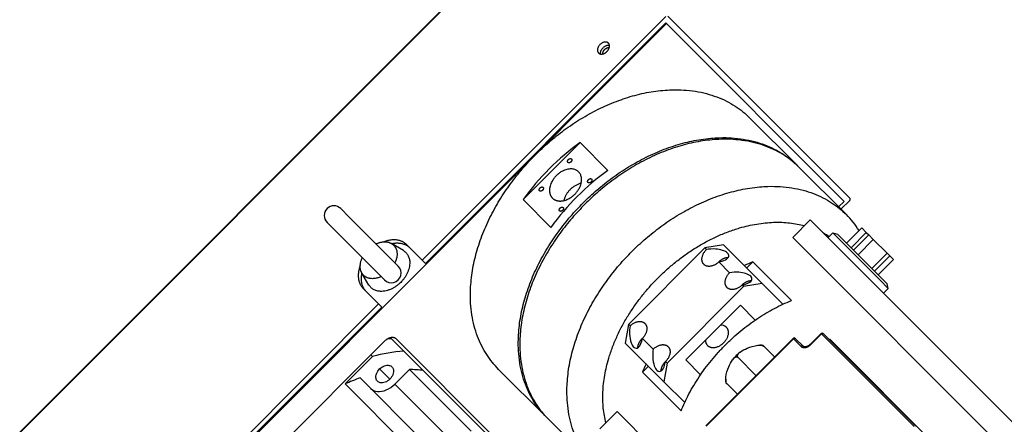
# Model space of a CAD drawing. Extents: x 25137 to 26822, y -9043 to -7855.
# Tile 13 of 21: x 26233 to 26393, y -8051 to -7985. Entities that reach past the tile are written whole.
import ezdxf

# ---------------------------------------------------------------- set-up
doc = ezdxf.new("R2010")
doc.units = 0
doc.header["$LTSCALE"] = 25.4
doc.layers.get('0').update_dxf_attribs({"linetype": 'CONTINUOUS'})

msp = doc.modelspace()

# ---------------------------------------------------------------- linework, layer by layer
for p, q in [((26319.1882585, -7965.9897753), (26233.2747846, -8051.9032492)), ((26319.2400352, -7966.041552), (26233.3265613, -8051.9550259)), ((26337.9597051, -7985.8218821), (26253.1068914, -8070.6746958)), ((26337.8650352, -7984.666552), (26298.4438322, -8024.0877551)), ((26337.8347051, -7985.6968821), (26298.9438322, -8024.5877551)), ((26337.9597051, -7985.8218821), (26337.8347051, -7985.6968821)), ((26366.7097051, -8014.5718821), (26337.9597051, -7985.8218821)), ((26367.6668119, -8014.1147753), (26338.1668119, -7984.6147753)), ((26351.4508216, -8001.0807656), (26359.2008216, -8008.8307656)), ((26323.9846622, -8005.046925), (26314.7583412, -8014.273246)), ((26328.4846622, -8009.546925), (26323.9846622, -8005.046925)), ((26367.0758216, -8016.7057656), (26359.4508216, -8009.0807656)), ((26314.7583412, -8014.273246), (26319.2583412, -8018.773246)), ((26366.2008216, -8015.8307656), (26367.6150352, -8014.416552)), ((26285.2477643, -8015.7353687), (26286.6094914, -8017.0970957)), ((26365.8258216, -8015.4557656), (26366.7097051, -8014.5718821)), ((26286.6094914, -8017.0970957), (26294.5462186, -8025.0338229)), ((26358.3886373, -8020.3929499), (26361.2170644, -8017.5645228)), ((26361.2170644, -8017.5645228), (26403.4670644, -8059.8145228)), ((26284.3821051, -8019.3244822), (26283.020378, -8017.9627551)), ((26369.5644042, -8018.8407947), (26367.0895304, -8021.3156684)), ((26369.5644042, -8018.8407947), (26370.3025983, -8019.5789889)), ((26292.3188321, -8027.2612092), (26284.3821051, -8019.3244822)), ((26358.3886373, -8020.3929499), (26400.6386373, -8062.6429499)), ((26364.1019364, -8020.4493947), (26364.8819644, -8019.6693667)), ((26364.8819644, -8019.6693667), (26365.6486656, -8019.8748036)), ((26372.5470925, -8027.3344947), (26364.8819644, -8019.6693667)), ((26372.4840219, -8026.7101599), (26365.6486656, -8019.8748036)), ((26370.3025983, -8019.5789889), (26367.8277246, -8022.0538626)), ((26368.2277246, -8022.4538626), (26370.7025983, -8019.9789889)), ((26368.9659188, -8023.1920568), (26371.4407925, -8020.7171831)), ((26370.3025983, -8019.5789889), (26370.7025983, -8019.9789889)), ((26370.7025983, -8019.9789889), (26371.4407925, -8020.7171831)), ((26371.4407925, -8020.7171831), (26373.6885167, -8022.9649072)), ((26295.3772545, -8022.5240246), (26293.4646287, -8021.3845879)), ((26298.4438322, -8024.0877551), (26295.9438322, -8021.5877551)), ((26344.183686, -8022.0979012), (26331.8093174, -8034.4722699)), ((26347.201453, -8021.5801342), (26344.183686, -8022.0979012)), ((26344.433686, -8022.3479012), (26344.183686, -8022.0979012)), ((26353.451453, -8027.8301342), (26347.201453, -8021.5801342)), ((26373.6885167, -8022.9649072), (26371.2136429, -8025.4397809)), ((26371.6136429, -8025.8397809), (26374.0885167, -8023.3649072)), ((26372.2159188, -8026.4420568), (26374.6907925, -8023.9671831)), ((26374.0885167, -8023.3649072), (26373.6885167, -8022.9649072)), ((26374.0885167, -8023.3649072), (26374.6907925, -8023.9671831)), ((26298.9438322, -8024.5877551), (26298.4438322, -8024.0877551)), ((26348.183686, -8026.0979012), (26346.433686, -8024.3479012)), ((26351.9197858, -8024.3618014), (26350.951453, -8025.3301342)), ((26358.1697858, -8030.6118014), (26351.9197858, -8024.3618014)), ((26289.8090339, -8028.0922452), (26288.6695972, -8026.1796194)), ((26373.6567836, -8027.8829216), (26372.4840219, -8026.7101599)), ((26288.8727643, -8028.6588229), (26291.3727643, -8031.1588229)), ((26350.433686, -8028.3479012), (26338.0593174, -8040.7222699)), ((26350.433686, -8028.3479012), (26350.183686, -8028.0979012)), ((26353.451453, -8027.8301342), (26350.433686, -8028.3479012)), ((26356.8192714, -8031.1979527), (26353.451453, -8027.8301342)), ((26373.8622206, -8028.6496228), (26372.5470925, -8027.3344947)), ((26373.0821925, -8029.4296508), (26373.8622206, -8028.6496228)), ((26373.8622206, -8028.6496228), (26373.6567836, -8027.8829216)), ((26291.3727643, -8031.1588229), (26251.9515613, -8070.5800259)), ((26291.8727643, -8031.6588229), (26252.9818914, -8070.5496958)), ((26291.3727643, -8031.1588229), (26291.8727643, -8031.6588229)), ((26341.0770843, -8040.2045029), (26349.9159191, -8031.3656681)), ((26349.9159191, -8031.3656681), (26352.3212209, -8033.77097)), ((26331.8093174, -8034.4722699), (26331.2915504, -8037.4900368)), ((26332.0593174, -8034.7222699), (26331.8093174, -8034.4722699)), ((26295.4569102, -8038.7785026), (26293.4569102, -8036.7785026)), ((26309.9838291, -8052.5983148), (26294.2085508, -8036.8230364)), ((26335.8093174, -8038.4722699), (26334.0593174, -8036.7222699)), ((26344.312997, -8050.8650368), (26358.4551326, -8036.7229012)), ((26344.3647737, -8050.9168135), (26358.5069093, -8036.7746779)), ((26358.4551326, -8036.7229012), (26358.5069093, -8036.7746779)), ((26358.5069093, -8036.7746779), (26359.7569093, -8038.0246779)), ((26360.058686, -8037.9729012), (26358.808686, -8036.7229012)), ((26361.2140161, -8037.7140177), (26362.9817831, -8035.9462508)), ((26361.2657928, -8037.7657944), (26363.0335598, -8035.9980275)), ((26362.9817831, -8035.9462508), (26363.0335598, -8035.9980275)), ((26363.0335598, -8035.9980275), (26378.0335598, -8050.9980275)), ((26378.3353365, -8050.9462508), (26363.3353365, -8035.9462508)), ((26292.3978906, -8037.1336966), (26261.992299, -8067.5392882)), ((26337.5415504, -8043.7400368), (26331.2915504, -8037.4900368)), ((26353.7748362, -8038.0530124), (26353.6052269, -8037.8834031)), ((26355.4499288, -8039.728105), (26353.7748362, -8038.0530124)), ((26360.060659, -8037.9748742), (26360.058686, -8037.9729012)), ((26361.2657928, -8037.7657944), (26361.2140161, -8037.7140177)), ((26364.4197858, -8036.8618014), (26364.3353365, -8036.9462508)), ((26390.6697858, -8063.1118014), (26364.4197858, -8036.8618014)), ((26290.3824438, -8039.6491434), (26285.9303762, -8044.101211)), ((26290.1324438, -8039.3991434), (26290.3824438, -8039.6491434)), ((26298.6049974, -8041.9265898), (26295.4569102, -8038.7785026)), ((26349.542763, -8039.8313469), (26352.444725, -8042.7333088)), ((26335.0415504, -8041.2400368), (26334.0732175, -8042.2083697)), ((26338.0593174, -8040.7222699), (26337.5415504, -8043.7400368)), ((26338.0593174, -8040.7222699), (26337.8093174, -8040.4722699)), ((26343.4823861, -8042.6098047), (26341.0770843, -8040.2045029)), ((26288.3838236, -8043.121655), (26298.3838236, -8053.121655)), ((26293.1812601, -8043.3226576), (26291.5312601, -8041.6726576)), ((26293.9812249, -8044.1228623), (26296.3490488, -8041.7550384)), ((26306.3490488, -8051.7550384), (26296.3490488, -8041.7550384)), ((26308.6049974, -8051.9265898), (26298.6049974, -8041.9265898)), ((26310.7921817, -8041.7394055), (26318.5421817, -8049.4894055)), ((26334.0732175, -8042.2083697), (26340.3232175, -8048.4583697)), ((26285.9303762, -8044.101211), (26295.9303762, -8054.101211)), ((26303.9812249, -8054.1228623), (26293.9812249, -8044.1228623)), ((26337.5415504, -8043.7400368), (26340.9093689, -8047.1078553)), ((26347.5948135, -8043.893805), (26347.7644285, -8044.06342)), ((26347.7644285, -8044.06342), (26349.4395212, -8045.7385126)), ((26327.1509389, -8051.3806483), (26329.9793661, -8048.5522211)), ((26372.4793661, -8091.0522211), (26329.9793661, -8048.5522211)), ((26326.4171817, -8057.3644055), (26318.7921817, -8049.7394055))]:
    msp.add_line(p, q)
for centre, radius, start, end in [((26347.5321288, -8037.8207126), 40.3559703, 125.696669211, 144.303330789), ((26352.0321288, -8042.3207126), 40.3559703, 125.696669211, 144.303330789), ((26284.1340712, -8016.8490619), 1.575, 45.000004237, 224.999996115), ((26356.7876401, -8026.982163), 14.5413557, 31.973202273, 44.967167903), ((26357.2131553, -8030.9413901), 12.7978027, 56.483487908, 61.193326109), ((26293.4325253, -8026.147516), 1.575, 224.999995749, 44.999995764), ((26362.650985, -8050.9357757), 28.6589383, 111.990021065, 114.933670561), ((26346.772771, -8035.8067912), 1.2383543, 46.56975399, 92.829511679), ((26295.1445909, -8060.9722938), 24.2525834, 93.990304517, 95.611390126), ((26358.6319093, -8036.8996779), 0.25, 45.003076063, 135.027782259), ((26363.1585598, -8036.1230275), 0.25, 45.001915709, 135.000300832), ((26345.5182074, -8037.0613548), 1.2383543, 177.170488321, 223.43024601), ((26352.9872434, -8041.7456591), 3.9114421, 80.923431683, 89.131245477), ((26374.9171987, -8062.8718165), 28.0484681, 111.978568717, 112.243384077), ((26297.4003981, -8065.3293793), 26.621912, 94.186506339, 105.284714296), ((26353.6675798, -8043.9581731), 6.2741327, 134.987023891, 143.265145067), ((26353.6704207, -8043.9570951), 6.2753792, 126.782127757, 135.012327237), ((26360.6471918, -8052.9395688), 28.6589383, 155.066329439, 158.009978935), ((26297.9071096, -8070.5364714), 29.0218045, 109.156068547, 114.373332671), ((26296.0967498, -8059.9917907), 18.2384974, 82.09535167, 89.207383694), ((26351.4553176, -8043.2760114), 3.9096765, 180.936187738, 189.095157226)]:
    msp.add_arc(centre, radius, start, end)
for points, weights, knots in [([(26328.5591324, -7988.9724548), (26328.408411, -7988.8217333), (26328.1713063, -7988.7977809), (26326.6386373, -7988.6429499), (26326.7934683, -7990.1756189), (26326.8174208, -7990.4127236), (26326.9681422, -7990.563445)], [0.803847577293, 0.866025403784, 1, 0.5, 1, 0.866025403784, 0.803847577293], [0.24401693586, 0.24401693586, 0.24401693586, 0.33333333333, 0.33333333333, 0.66666666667, 0.66666666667, 0.75598306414, 0.75598306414, 0.75598306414]), ([(26327.3010277, -7990.7305595), (26327.2962871, -7990.7035219), (26327.2934683, -7990.6756189), (26327.1386373, -7989.1429499), (26328.6713063, -7989.2977809), (26328.6992093, -7989.3005997), (26328.726247, -7989.3053403)], [0.965518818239, 0.982120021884, 1, 0.5, 1, 0.982120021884, 0.965518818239], [0.32141334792, 0.32141334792, 0.32141334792, 0.33333333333, 0.33333333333, 0.66666666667, 0.66666666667, 0.67858665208, 0.67858665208, 0.67858665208]), ([(26327.6794526, -7990.7111346), (26327.6276259, -7990.3289613), (26327.9761373, -7989.9804499), (26328.3246487, -7989.6319385), (26328.706822, -7989.6837652)], [0.871963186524, 0.801629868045, 1, 0.801629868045, 0.871963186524], [0.58068050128, 0.58068050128, 0.58068050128, 0.75, 0.75, 0.91931949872, 0.91931949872, 0.91931949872]), ([(26310.7921817, -8041.7394055), (26296.4171817, -8027.3644055), (26316.7465017, -8007.0350855), (26337.0758216, -7986.7057656), (26351.4508216, -8001.0807656)], [1, 0.707106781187, 1, 0.707106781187, 1], [0, 0, 0, 0.25, 0.25, 0.5, 0.5, 0.5]), ([(26318.5421817, -8049.4894055), (26304.1671817, -8035.1144055), (26324.4965017, -8014.7850855), (26344.8258216, -7994.4557656), (26359.2008216, -8008.8307656)], [1, 0.707106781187, 1, 0.707106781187, 1], [0, 0, 0, 0.25, 0.25, 0.5, 0.5, 0.5]), ([(26322.011756, -8008.2698312), (26321.811756, -8008.0698312), (26322.0945987, -8007.7869885), (26322.3774414, -8007.5041458), (26322.5774414, -8007.7041458)], [1, 0.707106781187, 1, 0.707106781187, 1], [0.5, 0.5, 0.5, 0.75, 0.75, 1, 1, 1]), ([(26322.5774414, -8007.7041458), (26322.7774414, -8007.9041458), (26322.4945987, -8008.1869885), (26322.211756, -8008.4698312), (26322.011756, -8008.2698312)], [1, 0.707106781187, 1, 0.707106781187, 1], [0, 0, 0, 0.25, 0.25, 0.5, 0.5, 0.5]), ([(26323.742822, -8009.7887652), (26321.1447458, -8007.190689), (26319.2618034, -8011.6717076), (26318.6341559, -8013.1653805), (26319.5001813, -8014.0314059)], [1, 0.5, 1, 0.75, 0.75], [0, 0, 0, 0.33333333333, 0.33333333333, 0.5, 0.5, 0.5]), ([(26319.5001813, -8014.0314059), (26320.3662067, -8014.8974313), (26321.8598796, -8014.2697838), (26326.3408982, -8012.3868414), (26323.742822, -8009.7887652)], [0.75, 0.75, 1, 0.5, 1], [0.5, 0.5, 0.5, 0.66666666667, 0.66666666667, 1, 1, 1]), ([(26325.261756, -8011.5198312), (26325.061756, -8011.3198312), (26325.3445987, -8011.0369885), (26325.6274414, -8010.7541458), (26325.8274414, -8010.9541458)], [1, 0.707106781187, 1, 0.707106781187, 1], [0.5, 0.5, 0.5, 0.75, 0.75, 1, 1, 1]), ([(26325.8274414, -8010.9541458), (26326.0274414, -8011.1541458), (26325.7445987, -8011.4369885), (26325.461756, -8011.7198312), (26325.261756, -8011.5198312)], [1, 0.707106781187, 1, 0.707106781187, 1], [0, 0, 0, 0.25, 0.25, 0.5, 0.5, 0.5]), ([(26317.4155619, -8012.8660253), (26317.2155619, -8012.6660253), (26317.4984046, -8012.3831826), (26317.7812474, -8012.1003398), (26317.9812474, -8012.3003398)], [1, 0.707106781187, 1, 0.707106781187, 1], [0.5, 0.5, 0.5, 0.75, 0.75, 1, 1, 1]), ([(26317.9812474, -8012.3003398), (26318.1812474, -8012.5003398), (26317.8984046, -8012.7831826), (26317.6155619, -8013.0660253), (26317.4155619, -8012.8660253)], [1, 0.707106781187, 1, 0.707106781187, 1], [0, 0, 0, 0.25, 0.25, 0.5, 0.5, 0.5]), ([(26324.1496232, -8011.631964), (26322.2931149, -8012.0623458), (26321.5118034, -8013.9217076), (26321.4032025, -8014.1801556), (26321.3433802, -8014.438207)], [0.757484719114, 0.706742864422, 1, 0.945468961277, 0.90283245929], [0.13782857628, 0.13782857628, 0.13782857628, 0.33333333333, 0.33333333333, 0.36968735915, 0.36968735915, 0.36968735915]), ([(26326.4171817, -8057.3644055), (26312.0421817, -8042.9894055), (26332.3715017, -8022.6600855), (26352.7008216, -8002.3307656), (26367.0758216, -8016.7057656)], [1, 0.707106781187, 1, 0.707106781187, 1], [0, 0, 0, 0.25, 0.25, 0.5, 0.5, 0.5]), ([(26320.6655619, -8016.1160253), (26320.4655619, -8015.9160253), (26320.7484046, -8015.6331826), (26321.0312474, -8015.3503398), (26321.2312474, -8015.5503398)], [1, 0.707106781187, 1, 0.707106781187, 1], [0.5, 0.5, 0.5, 0.75, 0.75, 1, 1, 1]), ([(26321.2312474, -8015.5503398), (26321.4312474, -8015.7503398), (26321.1484046, -8016.0331826), (26320.8655619, -8016.3160253), (26320.6655619, -8016.1160253)], [1, 0.707106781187, 1, 0.707106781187, 1], [0, 0, 0, 0.25, 0.25, 0.5, 0.5, 0.5]), ([(26328.1527823, -8050.3788049), (26325.1146303, -8038.4169569), (26336.6215017, -8026.9100855), (26348.2667598, -8015.2648274), (26360.2884389, -8018.4931483)], [0.886362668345, 0.784236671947, 1, 0.78220694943, 0.888312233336], [0.06583447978, 0.06583447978, 0.06583447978, 0.25, 0.25, 0.43589799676, 0.43589799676, 0.43589799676]), ([(26293.4646287, -8021.3845879), (26293.6534355, -8021.4970685), (26293.8064771, -8021.6501101), (26294.8575737, -8022.7012067), (26294.0161929, -8024.5037972)], [0.958004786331, 0.974935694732, 1, 0.849929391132, 0.991434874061], [0.4188747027, 0.4188747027, 0.4188747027, 0.5, 0.5, 0.98573150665, 0.98573150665, 0.98573150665]), ([(26291.7888065, -8026.7311836), (26289.986216, -8027.5725644), (26288.9351194, -8026.5214678), (26288.7820778, -8026.3684262), (26288.6695972, -8026.1796194)], [0.991434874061, 0.849929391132, 1, 0.974935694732, 0.958004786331], [0.01426849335, 0.01426849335, 0.01426849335, 0.5, 0.5, 0.5811252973, 0.5811252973, 0.5811252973]), ([(26347.6241036, -8034.9074836), (26348.6866036, -8035.9699836), (26347.1840017, -8037.4725855), (26345.6813998, -8038.9751874), (26344.6188998, -8037.9126874)], [1, 0.707106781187, 1, 0.707106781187, 1], [0, 0, 0, 0.25, 0.25, 0.5, 0.5, 0.5])]:
    msp.add_rational_spline(points, weights, degree=2, knots=knots)
for points, weights in [([(26328.3261373, -7990.3304499), (26329.1216324, -7989.5349548), (26328.5591324, -7988.9724548)], [1, 0.633974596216, 0.803847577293]), ([(26326.9681422, -7990.563445), (26327.5306422, -7991.125945), (26328.3261373, -7990.3304499)], [0.803847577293, 0.633974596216, 1]), ([(26359.4508216, -8009.0807656), (26345.0758216, -7994.7057656), (26324.7465017, -8015.0350855)], [1, 0.707106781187, 1]), ([(26367.6150352, -8014.416552), (26367.7918119, -8014.2397753), (26367.6668119, -8014.1147753)], [1, 0.707106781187, 1]), ([(26324.7465017, -8015.0350855), (26304.4171817, -8035.3644055), (26318.7921817, -8049.7394055)], [1, 0.707106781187, 1]), ([(26295.9438322, -8021.5877551), (26294.5809602, -8020.2248831), (26292.2225692, -8021.1064728)], [1, 0.815788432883, 0.863292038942]), ([(26290.95279, -8021.4403943), (26292.4136946, -8020.7584995), (26293.4646287, -8021.3845879)], [0.991434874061, 0.873563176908, 0.958004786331]), ([(26293.4703454, -8021.3879936), (26295.3495918, -8020.9935147), (26296.4438322, -8022.0877551)], [0.853890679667, 0.846525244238, 1]), ([(26344.0194725, -8024.7621147), (26343.0194725, -8023.7621147), (26344.433686, -8022.3479012)], [1, 0.707106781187, 1]), ([(26288.6695972, -8026.1796194), (26288.0435088, -8025.1286853), (26288.7254036, -8023.6677807)], [0.958004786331, 0.873563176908, 0.991434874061]), ([(26295.3772546, -8022.5240247), (26298.3259142, -8024.280673), (26294.9457983, -8027.660789)], [0.850199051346, 0.591728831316, 1]), ([(26346.433686, -8024.3479012), (26347.1414868, -8023.6401004), (26347.9663508, -8023.6164928)], [1, 0.82828765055, 0.85791236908]), ([(26288.3914821, -8024.9375599), (26287.5098924, -8027.2959509), (26288.8727643, -8028.6588229)], [0.863292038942, 0.815788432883, 1]), ([(26346.433686, -8024.3479012), (26345.0194725, -8025.7621147), (26344.0194725, -8024.7621147)], [1, 0.707106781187, 1]), ([(26289.3727643, -8029.1588229), (26288.278524, -8028.0645825), (26288.6730029, -8026.1853361)], [1, 0.846525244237, 0.853890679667]), ([(26347.7694725, -8028.5121147), (26346.7694725, -8027.5121147), (26348.183686, -8026.0979012)], [1, 0.707106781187, 1]), ([(26294.9457983, -8027.660789), (26291.5656823, -8031.0409049), (26289.809034, -8028.0922453)], [1, 0.591728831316, 0.850199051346]), ([(26350.183686, -8028.0979012), (26348.7694725, -8029.5121147), (26347.7694725, -8028.5121147)], [1, 0.707106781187, 1]), ([(26350.183686, -8028.0979012), (26350.8914868, -8027.3901004), (26351.7163508, -8027.3664928)], [1, 0.82828765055, 0.85791236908]), ([(26340.3232175, -8048.4583697), (26345.454835, -8035.7434189), (26358.1697858, -8030.6118014)], [1, 0.857142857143, 1]), ([(26332.0593174, -8034.7222699), (26333.4735309, -8033.3080563), (26334.4735309, -8034.3080563)], [1, 0.707106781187, 1]), ([(26334.4735309, -8034.3080563), (26335.4735309, -8035.3080563), (26334.0593174, -8036.7222699)], [1, 0.707106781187, 1]), ([(26294.2085508, -8036.8230364), (26293.4585508, -8036.0730364), (26292.3978906, -8037.1336966)], [1, 0.707106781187, 1]), ([(26333.3279542, -8038.2533789), (26333.3523509, -8037.4292363), (26334.0593174, -8036.7222699)], [0.857854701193, 0.828455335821, 1]), ([(26358.5069093, -8036.7746779), (26358.683686, -8036.5979012), (26358.808686, -8036.7229012)], [1, 0.707106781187, 1]), ([(26363.0335598, -8035.9980275), (26363.2103365, -8035.8212508), (26363.3353365, -8035.9462508)], [1, 0.707106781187, 1]), ([(26335.8093174, -8038.4722699), (26337.2235309, -8037.0580563), (26338.2235309, -8038.0580563)], [1, 0.707106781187, 1]), ([(26338.2235309, -8038.0580563), (26339.2235309, -8039.0580563), (26337.8093174, -8040.4722699)], [1, 0.707106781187, 1]), ([(26359.7569093, -8038.0246779), (26360.3819093, -8038.6496779), (26361.2657928, -8037.7657944)], [1, 0.707106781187, 1]), ([(26360.058686, -8037.9729012), (26359.933686, -8037.8479012), (26359.7569093, -8038.0246779)], [1, 0.707106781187, 1]), ([(26337.0779542, -8042.0033789), (26337.1023509, -8041.1792363), (26337.8093174, -8040.4722699)], [0.857854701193, 0.828455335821, 1])]:
    msp.add_rational_spline(points, weights, degree=2)
for points, degree, knots in [([(26347.8478996, -8022.9336876), (26347.4636638, -8022.5494518), (26346.6608131, -8022.3457391), (26345.4172543, -8022.2427066), (26344.8918281, -8022.2692964), (26344.433686, -8022.3479012)], 3, [0, 0, 0, 0, 1, 1, 1.7402414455, 1.7402414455, 1.7402414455, 1.7402414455]), ([(26346.433686, -8024.3479012), (26347.2058995, -8024.2154103), (26347.9568236, -8023.8941174), (26348.0682797, -8023.2668778), (26348.0112526, -8023.0970406), (26347.8478996, -8022.9336876)], 3, [0, 0, 0, 0, 1, 1, 1.3438059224, 1.3438059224, 1.3438059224, 1.3438059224]), ([(26351.5978996, -8026.6836876), (26351.2136638, -8026.2994518), (26350.4108131, -8026.0957391), (26349.1672543, -8025.9927066), (26348.6418281, -8026.0192964), (26348.183686, -8026.0979012)], 3, [0, 0, 0, 0, 1, 1, 1.7402414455, 1.7402414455, 1.7402414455, 1.7402414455]), ([(26350.183686, -8028.0979012), (26350.9558995, -8027.9654103), (26351.7068236, -8027.6441174), (26351.8182797, -8027.0168778), (26351.7612526, -8026.8470406), (26351.5978996, -8026.6836876)], 3, [0, 0, 0, 0, 1, 1, 1.3438059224, 1.3438059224, 1.3438059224, 1.3438059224]), ([(26332.0593174, -8034.7222699), (26331.9268265, -8035.4944833), (26331.9340752, -8036.573949), (26332.3550157, -8037.7516712), (26332.4945182, -8037.986987), (26332.6450605, -8038.1367405)], 3, [0, 0, 0, 0, 1, 1, 1.376707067, 1.376707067, 1.376707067, 1.376707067]), ([(26332.6450605, -8038.1367405), (26332.8993179, -8038.3896656), (26333.1850667, -8038.3985222), (26333.7429076, -8037.8950807), (26333.9545252, -8037.3330432), (26334.0593174, -8036.7222699)], 3, [1.376707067, 1.376707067, 1.376707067, 1.376707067, 2.0129437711, 2.0129437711, 2.7781348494, 2.7781348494, 2.7781348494, 2.7781348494]), ([(26349.9133217, -8038.9306796), (26350.2278029, -8038.6955141), (26350.6507005, -8038.4845291), (26351.5309186, -8038.1146578), (26352.1563214, -8037.9056289), (26352.8253296, -8037.8391666), (26352.937807, -8037.8338666), (26353.0465399, -8037.8353999)], 3, [0.29965999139, 0.29965999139, 0.29965999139, 0.29965999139, 0.56932360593, 0.56932360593, 0.91207621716, 0.91207621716, 0.97270537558, 0.97270537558, 0.97270537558, 0.97270537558]), ([(26353.0465399, -8037.8353999), (26353.1201534, -8037.836438), (26353.1920506, -8037.8406082), (26353.3661867, -8037.8618489), (26353.489018, -8037.890573), (26353.6528157, -8037.9587729), (26353.7277412, -8038.0059174), (26353.7748362, -8038.0530124)], 3, [0.97270537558, 0.97270537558, 0.97270537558, 0.97270537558, 1.01375204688, 1.01375204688, 1.08213322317, 1.08213322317, 1.13864721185, 1.13864721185, 1.13864721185, 1.13864721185]), ([(26361.2140101, -8037.7140237), (26361.0958664, -8037.8318449), (26360.8735589, -8037.9726302), (26360.6175961, -8038.0840007), (26360.3112339, -8038.1068012), (26360.1154399, -8038.0305781), (26360.058686, -8037.9729012)], 2, [0, 0, 0, 0.1992580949, 0.3270559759, 0.5645069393, 0.8083391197, 1, 1, 1]), ([(26335.8093174, -8038.4722699), (26335.6768265, -8039.2444833), (26335.6840752, -8040.323949), (26336.1050157, -8041.5016712), (26336.2445182, -8041.736987), (26336.3950605, -8041.8867405)], 3, [0, 0, 0, 0, 1, 1, 1.376707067, 1.376707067, 1.376707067, 1.376707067]), ([(26348.6398414, -8040.2049246), (26348.7042893, -8040.1184934), (26348.7705615, -8040.040181), (26348.9311117, -8039.8805176), (26349.0492876, -8039.7929655), (26349.2229018, -8039.7289717), (26349.307314, -8039.7192767), (26349.4320841, -8039.7484489), (26349.4956681, -8039.7842519), (26349.542763, -8039.8313469)], 3, [0.83812522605, 0.83812522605, 0.83812522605, 0.83812522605, 0.91207621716, 0.91207621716, 1.01375204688, 1.01375204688, 1.08213322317, 1.08213322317, 1.13864721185, 1.13864721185, 1.13864721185, 1.13864721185]), ([(26349.542763, -8039.8313469), (26349.4956681, -8039.7842519), (26349.4598651, -8039.7206679), (26349.4306929, -8039.5958979), (26349.4403879, -8039.5114857), (26349.5043817, -8039.3378715), (26349.5919338, -8039.2196956), (26349.7508136, -8039.0599334), (26349.8280854, -8038.9944183), (26349.9133217, -8038.9306796)], 3, [0, 0, 0, 0, 0.05651398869, 0.05651398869, 0.12489516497, 0.12489516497, 0.2265709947, 0.2265709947, 0.29965999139, 0.29965999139, 0.29965999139, 0.29965999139]), ([(26291.5312601, -8041.6726576), (26291.7530273, -8041.4496296), (26292.2894509, -8041.10009), (26293.0456611, -8041.0231967), (26293.4051542, -8041.213141), (26293.5229654, -8041.3309522)], 3, [0, 0, 0, 0, 0.18181818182, 0.36363636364, 0.5, 0.5, 0.5, 0.5]), ([(26293.5229654, -8041.3309522), (26293.6407767, -8041.4487635), (26293.830721, -8041.8082566), (26293.7538276, -8042.5644668), (26293.4042881, -8043.1008904), (26293.1812601, -8043.3226576)], 3, [0.5, 0.5, 0.5, 0.5, 0.63636363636, 0.81818181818, 1, 1, 1, 1]), ([(26336.3950605, -8041.8867405), (26336.6493179, -8042.1396656), (26336.9350667, -8042.1485222), (26337.4929076, -8041.6450807), (26337.7045252, -8041.0830432), (26337.8093174, -8040.4722699)], 3, [1.376707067, 1.376707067, 1.376707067, 1.376707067, 2.0129437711, 2.0129437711, 2.7781348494, 2.7781348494, 2.7781348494, 2.7781348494]), ([(26347.5468809, -8043.3394593), (26347.5451426, -8043.2293842), (26347.5504499, -8043.1152505), (26347.6170451, -8042.4449052), (26347.826074, -8041.8195025), (26348.1954246, -8040.9405233), (26348.4055819, -8040.51909), (26348.6398414, -8040.2049246)], 3, [0.16513562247, 0.16513562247, 0.16513562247, 0.16513562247, 0.2265709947, 0.2265709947, 0.56932360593, 0.56932360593, 0.83812522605, 0.83812522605, 0.83812522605, 0.83812522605]), ([(26291.1895547, -8043.664363), (26291.0717434, -8043.5465518), (26290.8817991, -8043.1870587), (26290.9586925, -8042.4308485), (26291.308232, -8041.8944248), (26291.5312601, -8041.6726576)], 3, [0.5, 0.5, 0.5, 0.5, 0.63636363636, 0.81818181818, 1, 1, 1, 1]), ([(26290.0677888, -8044.8056202), (26290.3496174, -8045.0849857), (26291.1298293, -8045.428805), (26292.6264546, -8045.1720038), (26293.5806957, -8044.5251543), (26293.9812249, -8044.1228623)], 3, [0.00378196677, 0.00378196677, 0.00378196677, 0.00378196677, 0.33333333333, 0.66666666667, 1, 1, 1, 1]), ([(26293.1812601, -8043.3226576), (26292.9594928, -8043.5456857), (26292.4230692, -8043.8952252), (26291.666859, -8043.9721186), (26291.3073659, -8043.7821743), (26291.1895547, -8043.664363)], 3, [0, 0, 0, 0, 0.18181818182, 0.36363636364, 0.5, 0.5, 0.5, 0.5]), ([(26347.7644285, -8044.06342), (26347.7173336, -8044.016325), (26347.670189, -8043.9413995), (26347.6019892, -8043.7776018), (26347.5732651, -8043.6547705), (26347.5521808, -8043.4819174), (26347.5480195, -8043.411559), (26347.5468809, -8043.3394593)], 3, [0, 0, 0, 0, 0.05651398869, 0.05651398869, 0.12489516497, 0.12489516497, 0.16513562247, 0.16513562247, 0.16513562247, 0.16513562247])]:
    msp.add_open_spline(points, degree=degree, knots=knots)

doc.saveas('drawing.dxf')
